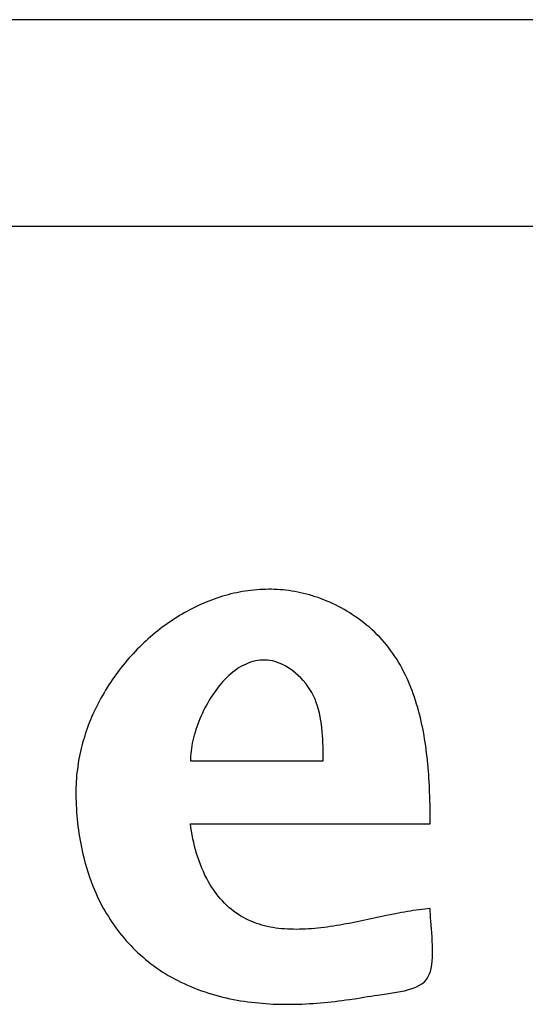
# Model space of a CAD drawing. Header units: inches. Extents: x 0 to 16, y 0 to 10.
# Tile 23 of 28: x 14.4365 to 14.4955, y 1.3079 to 1.423. Entities that reach past the tile are written whole.
import ezdxf

# ---------------------------------------------------------------- set-up
doc = ezdxf.new("R2010")
doc.units = ezdxf.units.IN
doc.header["$LTSCALE"] = 0.935
doc.header["$MEASUREMENT"] = 0
doc.layers.get('0').update_dxf_attribs({"linetype": 'CONTINUOUS'})

msp = doc.modelspace()

# ---------------------------------------------------------------- linework, layer by layer
at = {"color": 2, "linetype": 'CONTINUOUS'}
for p, q in [((14.54953, 1.42299), (14.17796, 1.42299)), ((13.82753, 1.39885), (14.54004, 1.39885)), ((14.46083, 1.35578), (14.46051, 1.35569)), ((14.46116, 1.35587), (14.46083, 1.35578)), ((14.4615, 1.35595), (14.46116, 1.35587)), ((14.46183, 1.35602), (14.4615, 1.35595)), ((14.46216, 1.35609), (14.46183, 1.35602)), ((14.46249, 1.35615), (14.46216, 1.35609)), ((14.46283, 1.3562), (14.46249, 1.35615)), ((14.46317, 1.35625), (14.46283, 1.3562)), ((14.4635, 1.35629), (14.46317, 1.35625)), ((14.46384, 1.35633), (14.4635, 1.35629)), ((14.46418, 1.35636), (14.46384, 1.35633)), ((14.46452, 1.35638), (14.46418, 1.35636)), ((14.46486, 1.3564), (14.46452, 1.35638)), ((14.4652, 1.35641), (14.46486, 1.3564)), ((14.46554, 1.35642), (14.4652, 1.35641)), ((14.46588, 1.35642), (14.46554, 1.35642)), ((14.46622, 1.35641), (14.46588, 1.35642)), ((14.46656, 1.35639), (14.46622, 1.35641)), ((14.4669, 1.35637), (14.46656, 1.35639)), ((14.46725, 1.35634), (14.4669, 1.35637)), ((14.46759, 1.35631), (14.46725, 1.35634)), ((14.46793, 1.35626), (14.46759, 1.35631)), ((14.46827, 1.35621), (14.46793, 1.35626)), ((14.46861, 1.35616), (14.46827, 1.35621)), ((14.46896, 1.35609), (14.46861, 1.35616)), ((14.4693, 1.35602), (14.46896, 1.35609)), ((14.46964, 1.35594), (14.4693, 1.35602)), ((14.46998, 1.35586), (14.46964, 1.35594)), ((14.47032, 1.35576), (14.46998, 1.35586)), ((14.47067, 1.35566), (14.47032, 1.35576)), ((14.45761, 1.35463), (14.4573, 1.35449)), ((14.45793, 1.35477), (14.45761, 1.35463)), ((14.45825, 1.3549), (14.45793, 1.35477)), ((14.45856, 1.35503), (14.45825, 1.3549)), ((14.45888, 1.35516), (14.45856, 1.35503)), ((14.45921, 1.35527), (14.45888, 1.35516)), ((14.45953, 1.35539), (14.45921, 1.35527)), ((14.45985, 1.35549), (14.45953, 1.35539)), ((14.46018, 1.3556), (14.45985, 1.35549)), ((14.46051, 1.35569), (14.46018, 1.3556)), ((14.47101, 1.35555), (14.47067, 1.35566)), ((14.47135, 1.35544), (14.47101, 1.35555)), ((14.47169, 1.35531), (14.47135, 1.35544)), ((14.47202, 1.35518), (14.47169, 1.35531)), ((14.47236, 1.35504), (14.47202, 1.35518)), ((14.4727, 1.3549), (14.47236, 1.35504)), ((14.47304, 1.35474), (14.4727, 1.3549)), ((14.47337, 1.35458), (14.47304, 1.35474)), ((14.45546, 1.35352), (14.45516, 1.35334)), ((14.45576, 1.35369), (14.45546, 1.35352)), ((14.45607, 1.35386), (14.45576, 1.35369)), ((14.45637, 1.35402), (14.45607, 1.35386)), ((14.45668, 1.35418), (14.45637, 1.35402)), ((14.45699, 1.35434), (14.45668, 1.35418)), ((14.4573, 1.35449), (14.45699, 1.35434)), ((14.47371, 1.35441), (14.47337, 1.35458)), ((14.47404, 1.35423), (14.47371, 1.35441)), ((14.47438, 1.35404), (14.47404, 1.35423)), ((14.47471, 1.35385), (14.47438, 1.35404)), ((14.47504, 1.35365), (14.47471, 1.35385)), ((14.47537, 1.35343), (14.47504, 1.35365)), ((14.4537, 1.35238), (14.45342, 1.35217)), ((14.45399, 1.35258), (14.4537, 1.35238)), ((14.45428, 1.35278), (14.45399, 1.35258)), ((14.45457, 1.35297), (14.45428, 1.35278)), ((14.45487, 1.35316), (14.45457, 1.35297)), ((14.45516, 1.35334), (14.45487, 1.35316)), ((14.4757, 1.35321), (14.47537, 1.35343)), ((14.47603, 1.35299), (14.4757, 1.35321)), ((14.47635, 1.35275), (14.47603, 1.35299)), ((14.47668, 1.3525), (14.47635, 1.35275)), ((14.47701, 1.35224), (14.47668, 1.3525)), ((14.45231, 1.35131), (14.45204, 1.35109)), ((14.45258, 1.35153), (14.45231, 1.35131)), ((14.45286, 1.35175), (14.45258, 1.35153)), ((14.45314, 1.35197), (14.45286, 1.35175)), ((14.45342, 1.35217), (14.45314, 1.35197)), ((14.47734, 1.35197), (14.47701, 1.35224)), ((14.47765, 1.35169), (14.47734, 1.35197)), ((14.47796, 1.3514), (14.47765, 1.35169)), ((14.47825, 1.35111), (14.47796, 1.3514)), ((14.45098, 1.35015), (14.45072, 1.3499)), ((14.45124, 1.35039), (14.45098, 1.35015)), ((14.4515, 1.35062), (14.45124, 1.35039)), ((14.45177, 1.35086), (14.4515, 1.35062)), ((14.45204, 1.35109), (14.45177, 1.35086)), ((14.47854, 1.35081), (14.47825, 1.35111)), ((14.47882, 1.35051), (14.47854, 1.35081)), ((14.47909, 1.3502), (14.47882, 1.35051)), ((14.47935, 1.34989), (14.47909, 1.3502)), ((14.44973, 1.34889), (14.44949, 1.34862)), ((14.44997, 1.34914), (14.44973, 1.34889)), ((14.45022, 1.3494), (14.44997, 1.34914)), ((14.45047, 1.34965), (14.45022, 1.3494)), ((14.45072, 1.3499), (14.45047, 1.34965)), ((14.4796, 1.34956), (14.47935, 1.34989)), ((14.47985, 1.34924), (14.4796, 1.34956)), ((14.48008, 1.34891), (14.47985, 1.34924)), ((14.48031, 1.34857), (14.48008, 1.34891)), ((14.44879, 1.34782), (14.44857, 1.34754)), ((14.44902, 1.34809), (14.44879, 1.34782)), ((14.44925, 1.34836), (14.44902, 1.34809)), ((14.44949, 1.34862), (14.44925, 1.34836)), ((14.46292, 1.34768), (14.46266, 1.34756)), ((14.46319, 1.34779), (14.46292, 1.34768)), ((14.46346, 1.34789), (14.46319, 1.34779)), ((14.46373, 1.34797), (14.46346, 1.34789)), ((14.46401, 1.34804), (14.46373, 1.34797)), ((14.46429, 1.34809), (14.46401, 1.34804)), ((14.46457, 1.34813), (14.46429, 1.34809)), ((14.46485, 1.34814), (14.46457, 1.34813)), ((14.46514, 1.34814), (14.46485, 1.34814)), ((14.46543, 1.34813), (14.46514, 1.34814)), ((14.46572, 1.34809), (14.46543, 1.34813)), ((14.46601, 1.34804), (14.46572, 1.34809)), ((14.4663, 1.34796), (14.46601, 1.34804)), ((14.4666, 1.34787), (14.4663, 1.34796)), ((14.4669, 1.34776), (14.4666, 1.34787)), ((14.46719, 1.34762), (14.4669, 1.34776)), ((14.48053, 1.34823), (14.48031, 1.34857)), ((14.48074, 1.34788), (14.48053, 1.34823)), ((14.48095, 1.34753), (14.48074, 1.34788)), ((14.44791, 1.3467), (14.4477, 1.34641)), ((14.44812, 1.34698), (14.44791, 1.3467)), ((14.44834, 1.34726), (14.44812, 1.34698)), ((14.44857, 1.34754), (14.44834, 1.34726)), ((14.46115, 1.34654), (14.46091, 1.34633)), ((14.46139, 1.34674), (14.46115, 1.34654)), ((14.46164, 1.34692), (14.46139, 1.34674)), ((14.46189, 1.3471), (14.46164, 1.34692)), ((14.46214, 1.34726), (14.46189, 1.3471)), ((14.4624, 1.34742), (14.46214, 1.34726)), ((14.46266, 1.34756), (14.4624, 1.34742)), ((14.46749, 1.34747), (14.46719, 1.34762)), ((14.46779, 1.34729), (14.46749, 1.34747)), ((14.4681, 1.34709), (14.46779, 1.34729)), ((14.4684, 1.34687), (14.4681, 1.34709)), ((14.4687, 1.34662), (14.4684, 1.34687)), ((14.469, 1.34635), (14.4687, 1.34662)), ((14.48115, 1.34717), (14.48095, 1.34753)), ((14.48133, 1.34681), (14.48115, 1.34717)), ((14.48152, 1.34645), (14.48133, 1.34681)), ((14.44709, 1.34553), (14.4469, 1.34523)), ((14.44729, 1.34583), (14.44709, 1.34553)), ((14.44749, 1.34612), (14.44729, 1.34583)), ((14.4477, 1.34641), (14.44749, 1.34612)), ((14.46001, 1.34539), (14.4598, 1.34513)), ((14.46023, 1.34564), (14.46001, 1.34539)), ((14.46045, 1.34588), (14.46023, 1.34564)), ((14.46068, 1.34611), (14.46045, 1.34588)), ((14.46091, 1.34633), (14.46068, 1.34611)), ((14.46931, 1.34606), (14.469, 1.34635)), ((14.46961, 1.34574), (14.46931, 1.34606)), ((14.4699, 1.34541), (14.46961, 1.34574)), ((14.47016, 1.34507), (14.4699, 1.34541)), ((14.48169, 1.34608), (14.48152, 1.34645)), ((14.48186, 1.34571), (14.48169, 1.34608)), ((14.48202, 1.34533), (14.48186, 1.34571)), ((14.44634, 1.34432), (14.44616, 1.34402)), ((14.44652, 1.34463), (14.44634, 1.34432)), ((14.4467, 1.34493), (14.44652, 1.34463)), ((14.4469, 1.34523), (14.4467, 1.34493)), ((14.45919, 1.34432), (14.459, 1.34404)), ((14.45939, 1.3446), (14.45919, 1.34432)), ((14.45959, 1.34487), (14.45939, 1.3446)), ((14.4598, 1.34513), (14.45959, 1.34487)), ((14.47039, 1.34471), (14.47016, 1.34507)), ((14.47061, 1.34435), (14.47039, 1.34471)), ((14.4708, 1.34397), (14.47061, 1.34435)), ((14.48218, 1.34495), (14.48202, 1.34533)), ((14.48232, 1.34457), (14.48218, 1.34495)), ((14.48246, 1.34418), (14.48232, 1.34457)), ((14.44565, 1.34308), (14.44549, 1.34276)), ((14.44581, 1.34339), (14.44565, 1.34308)), ((14.44598, 1.3437), (14.44581, 1.34339)), ((14.44616, 1.34402), (14.44598, 1.3437)), ((14.45846, 1.34316), (14.45829, 1.34286)), ((14.45863, 1.34346), (14.45846, 1.34316)), ((14.45881, 1.34375), (14.45863, 1.34346)), ((14.459, 1.34404), (14.45881, 1.34375)), ((14.47098, 1.34358), (14.4708, 1.34397)), ((14.47113, 1.34318), (14.47098, 1.34358)), ((14.47127, 1.34277), (14.47113, 1.34318)), ((14.4826, 1.34379), (14.48246, 1.34418)), ((14.48273, 1.3434), (14.4826, 1.34379)), ((14.48285, 1.343), (14.48273, 1.3434)), ((14.44518, 1.34212), (14.44504, 1.3418)), ((14.44533, 1.34244), (14.44518, 1.34212)), ((14.44549, 1.34276), (14.44533, 1.34244)), ((14.45797, 1.34224), (14.45782, 1.34192)), ((14.45813, 1.34255), (14.45797, 1.34224)), ((14.45829, 1.34286), (14.45813, 1.34255)), ((14.47139, 1.34236), (14.47127, 1.34277)), ((14.47149, 1.34194), (14.47139, 1.34236)), ((14.47159, 1.34151), (14.47149, 1.34194)), ((14.48297, 1.3426), (14.48285, 1.343)), ((14.48308, 1.3422), (14.48297, 1.3426)), ((14.48319, 1.3418), (14.48308, 1.3422)), ((14.44462, 1.34082), (14.4445, 1.34048)), ((14.44476, 1.34114), (14.44462, 1.34082)), ((14.44489, 1.34147), (14.44476, 1.34114)), ((14.44504, 1.3418), (14.44489, 1.34147)), ((14.45741, 1.34097), (14.45729, 1.34065)), ((14.45754, 1.34129), (14.45741, 1.34097)), ((14.45768, 1.34161), (14.45754, 1.34129)), ((14.45782, 1.34192), (14.45768, 1.34161)), ((14.47166, 1.34108), (14.47159, 1.34151)), ((14.47173, 1.34065), (14.47166, 1.34108)), ((14.48329, 1.3414), (14.48319, 1.3418)), ((14.48338, 1.34099), (14.48329, 1.3414)), ((14.48347, 1.34058), (14.48338, 1.34099)), ((14.44426, 1.33982), (14.44415, 1.33948)), ((14.44438, 1.34015), (14.44426, 1.33982)), ((14.4445, 1.34048), (14.44438, 1.34015)), ((14.45697, 1.33969), (14.45688, 1.33937)), ((14.45707, 1.34001), (14.45697, 1.33969)), ((14.45718, 1.34033), (14.45707, 1.34001)), ((14.45729, 1.34065), (14.45718, 1.34033)), ((14.47178, 1.34022), (14.47173, 1.34065)), ((14.47183, 1.33978), (14.47178, 1.34022)), ((14.47186, 1.33934), (14.47183, 1.33978)), ((14.48356, 1.34017), (14.48347, 1.34058)), ((14.48364, 1.33976), (14.48356, 1.34017)), ((14.48371, 1.33934), (14.48364, 1.33976)), ((14.44394, 1.33881), (14.44384, 1.33847)), ((14.44404, 1.33915), (14.44394, 1.33881)), ((14.44415, 1.33948), (14.44404, 1.33915)), ((14.45672, 1.33874), (14.45665, 1.33843)), ((14.4568, 1.33906), (14.45672, 1.33874)), ((14.45688, 1.33937), (14.4568, 1.33906)), ((14.47189, 1.33891), (14.47186, 1.33934)), ((14.47191, 1.33847), (14.47189, 1.33891)), ((14.48378, 1.33893), (14.48371, 1.33934)), ((14.48385, 1.33851), (14.48378, 1.33893)), ((14.48391, 1.3381), (14.48385, 1.33851)), ((14.44358, 1.33744), (14.44351, 1.3371)), ((14.44366, 1.33779), (14.44358, 1.33744)), ((14.44375, 1.33813), (14.44366, 1.33779)), ((14.44384, 1.33847), (14.44375, 1.33813)), ((14.4565, 1.33751), (14.45647, 1.33721)), ((14.45654, 1.33781), (14.4565, 1.33751)), ((14.45659, 1.33812), (14.45654, 1.33781)), ((14.45665, 1.33843), (14.45659, 1.33812)), ((14.47192, 1.33804), (14.47191, 1.33847)), ((14.47193, 1.33761), (14.47192, 1.33804)), ((14.47193, 1.33718), (14.47193, 1.33761)), ((14.48396, 1.33768), (14.48391, 1.3381)), ((14.48402, 1.33726), (14.48396, 1.33768)), ((14.44337, 1.33641), (14.44332, 1.33606)), ((14.44344, 1.33675), (14.44337, 1.33641)), ((14.44351, 1.3371), (14.44344, 1.33675)), ((14.45643, 1.33663), (14.45642, 1.33635)), ((14.45642, 1.33635), (14.47194, 1.33635)), ((14.45644, 1.33692), (14.45643, 1.33663)), ((14.45647, 1.33721), (14.45644, 1.33692)), ((14.47194, 1.33635), (14.47193, 1.33718)), ((14.48407, 1.33684), (14.48402, 1.33726)), ((14.48411, 1.33642), (14.48407, 1.33684)), ((14.48415, 1.33601), (14.48411, 1.33642)), ((14.44322, 1.33536), (14.44318, 1.33501)), ((14.44326, 1.33571), (14.44322, 1.33536)), ((14.44332, 1.33606), (14.44326, 1.33571)), ((14.48419, 1.33559), (14.48415, 1.33601)), ((14.48423, 1.33517), (14.48419, 1.33559)), ((14.48426, 1.33475), (14.48423, 1.33517)), ((14.44309, 1.33396), (14.44307, 1.33361)), ((14.44311, 1.33431), (14.44309, 1.33396)), ((14.44314, 1.33466), (14.44311, 1.33431)), ((14.44318, 1.33501), (14.44314, 1.33466)), ((14.48429, 1.33433), (14.48426, 1.33475)), ((14.48431, 1.33392), (14.48429, 1.33433)), ((14.48434, 1.3335), (14.48431, 1.33392)), ((14.44307, 1.33361), (14.44306, 1.33326)), ((14.44306, 1.33326), (14.44306, 1.3329)), ((14.44306, 1.3329), (14.44306, 1.33248)), ((14.48436, 1.33309), (14.48434, 1.3335)), ((14.48437, 1.33267), (14.48436, 1.33309)), ((14.44306, 1.33248), (14.44306, 1.33205)), ((14.44306, 1.33205), (14.44307, 1.33163)), ((14.44307, 1.33163), (14.44309, 1.3312)), ((14.48439, 1.33226), (14.48437, 1.33267)), ((14.4844, 1.33185), (14.48439, 1.33226)), ((14.48442, 1.33103), (14.4844, 1.33185)), ((14.44309, 1.3312), (14.44311, 1.33078)), ((14.44311, 1.33078), (14.44314, 1.33036)), ((14.48443, 1.33062), (14.48442, 1.33103)), ((14.48443, 1.33022), (14.48443, 1.33062)), ((14.44314, 1.33036), (14.44317, 1.32994)), ((14.44317, 1.32994), (14.44321, 1.32953)), ((14.44321, 1.32953), (14.44325, 1.32911)), ((14.48444, 1.32942), (14.48443, 1.33022)), ((14.48444, 1.32902), (14.48444, 1.32942)), ((14.44325, 1.32911), (14.44329, 1.3287)), ((14.44329, 1.3287), (14.44335, 1.32829)), ((14.44335, 1.32829), (14.44341, 1.32788)), ((14.45642, 1.32902), (14.48444, 1.32902)), ((14.45648, 1.32858), (14.45642, 1.32902)), ((14.45655, 1.32814), (14.45648, 1.32858)), ((14.45663, 1.3277), (14.45655, 1.32814)), ((14.44341, 1.32788), (14.44347, 1.32747)), ((14.44347, 1.32747), (14.44354, 1.32706)), ((14.44354, 1.32706), (14.44361, 1.32666)), ((14.45672, 1.32726), (14.45663, 1.3277)), ((14.45681, 1.32682), (14.45672, 1.32726)), ((14.44361, 1.32666), (14.44369, 1.32626)), ((14.44369, 1.32626), (14.44378, 1.32586)), ((14.44378, 1.32586), (14.44387, 1.32547)), ((14.45692, 1.32638), (14.45681, 1.32682)), ((14.45703, 1.32595), (14.45692, 1.32638)), ((14.45715, 1.32552), (14.45703, 1.32595)), ((14.44387, 1.32547), (14.44396, 1.32507)), ((14.44396, 1.32507), (14.44406, 1.32468)), ((14.44406, 1.32468), (14.44417, 1.32429)), ((14.45729, 1.32509), (14.45715, 1.32552)), ((14.45743, 1.32466), (14.45729, 1.32509)), ((14.44417, 1.32429), (14.44428, 1.32391)), ((14.44428, 1.32391), (14.4444, 1.32352)), ((14.4444, 1.32352), (14.44452, 1.32314)), ((14.45759, 1.32424), (14.45743, 1.32466)), ((14.45776, 1.32383), (14.45759, 1.32424)), ((14.45794, 1.32342), (14.45776, 1.32383)), ((14.44452, 1.32314), (14.44465, 1.32276)), ((14.44465, 1.32276), (14.44479, 1.32239)), ((14.44479, 1.32239), (14.44493, 1.32202)), ((14.45813, 1.32301), (14.45794, 1.32342)), ((14.45833, 1.32262), (14.45813, 1.32301)), ((14.45854, 1.32224), (14.45833, 1.32262)), ((14.44493, 1.32202), (14.44507, 1.32165)), ((14.44507, 1.32165), (14.44522, 1.32128)), ((14.44522, 1.32128), (14.44538, 1.32092)), ((14.45875, 1.32187), (14.45854, 1.32224)), ((14.45897, 1.32152), (14.45875, 1.32187)), ((14.4592, 1.32119), (14.45897, 1.32152)), ((14.44538, 1.32092), (14.44554, 1.32056)), ((14.44554, 1.32056), (14.44571, 1.32021)), ((14.44571, 1.32021), (14.44589, 1.31986)), ((14.45943, 1.32087), (14.4592, 1.32119)), ((14.45967, 1.32056), (14.45943, 1.32087)), ((14.45991, 1.32027), (14.45967, 1.32056)), ((14.46016, 1.31999), (14.45991, 1.32027)), ((14.44589, 1.31986), (14.44606, 1.31951)), ((14.44606, 1.31951), (14.44625, 1.31916)), ((14.44625, 1.31916), (14.44644, 1.31882)), ((14.46041, 1.31973), (14.46016, 1.31999)), ((14.46067, 1.31947), (14.46041, 1.31973)), ((14.46093, 1.31923), (14.46067, 1.31947)), ((14.4612, 1.31901), (14.46093, 1.31923)), ((14.46147, 1.31879), (14.4612, 1.31901)), ((14.4828, 1.31891), (14.48246, 1.31886)), ((14.48313, 1.31896), (14.4828, 1.31891)), ((14.48346, 1.319), (14.48313, 1.31896)), ((14.48379, 1.31904), (14.48346, 1.319)), ((14.48411, 1.31908), (14.48379, 1.31904)), ((14.48444, 1.31911), (14.48411, 1.31908)), ((14.48444, 1.31878), (14.48444, 1.31911)), ((14.44644, 1.31882), (14.44664, 1.31849)), ((14.44664, 1.31849), (14.44684, 1.31815)), ((14.44684, 1.31815), (14.44705, 1.31782)), ((14.44705, 1.31782), (14.44726, 1.3175)), ((14.46175, 1.31859), (14.46147, 1.31879)), ((14.46203, 1.3184), (14.46175, 1.31859)), ((14.46232, 1.31822), (14.46203, 1.3184)), ((14.46261, 1.31805), (14.46232, 1.31822)), ((14.4629, 1.31789), (14.46261, 1.31805)), ((14.4632, 1.31775), (14.4629, 1.31789)), ((14.47716, 1.31782), (14.47643, 1.31766)), ((14.47932, 1.31827), (14.47716, 1.31782)), ((14.48039, 1.31849), (14.47932, 1.31827)), ((14.48074, 1.31856), (14.48039, 1.31849)), ((14.48109, 1.31862), (14.48074, 1.31856)), ((14.48143, 1.31869), (14.48109, 1.31862)), ((14.48178, 1.31875), (14.48143, 1.31869)), ((14.48212, 1.31881), (14.48178, 1.31875)), ((14.48246, 1.31886), (14.48212, 1.31881)), ((14.48446, 1.31842), (14.48444, 1.31878)), ((14.48448, 1.31803), (14.48446, 1.31842)), ((14.48452, 1.31762), (14.48448, 1.31803)), ((14.44726, 1.3175), (14.44748, 1.31718)), ((14.44748, 1.31718), (14.44771, 1.31686)), ((14.44771, 1.31686), (14.44794, 1.31655)), ((14.46351, 1.31761), (14.4632, 1.31775)), ((14.46381, 1.31749), (14.46351, 1.31761)), ((14.46413, 1.31737), (14.46381, 1.31749)), ((14.46444, 1.31727), (14.46413, 1.31737)), ((14.46476, 1.31717), (14.46444, 1.31727)), ((14.46508, 1.31708), (14.46476, 1.31717)), ((14.4654, 1.317), (14.46508, 1.31708)), ((14.46573, 1.31693), (14.4654, 1.317)), ((14.46606, 1.31687), (14.46573, 1.31693)), ((14.4664, 1.31682), (14.46606, 1.31687)), ((14.46673, 1.31678), (14.4664, 1.31682)), ((14.46707, 1.31674), (14.46673, 1.31678)), ((14.46741, 1.31671), (14.46707, 1.31674)), ((14.46776, 1.31669), (14.46741, 1.31671)), ((14.4681, 1.31667), (14.46776, 1.31669)), ((14.46845, 1.31667), (14.4681, 1.31667)), ((14.4688, 1.31666), (14.46845, 1.31667)), ((14.46916, 1.31667), (14.4688, 1.31666)), ((14.46951, 1.31668), (14.46916, 1.31667)), ((14.46987, 1.31669), (14.46951, 1.31668)), ((14.47022, 1.31672), (14.46987, 1.31669)), ((14.47058, 1.31674), (14.47022, 1.31672)), ((14.47094, 1.31677), (14.47058, 1.31674)), ((14.4713, 1.31681), (14.47094, 1.31677)), ((14.47167, 1.31685), (14.4713, 1.31681)), ((14.47203, 1.31689), (14.47167, 1.31685)), ((14.4724, 1.31694), (14.47203, 1.31689)), ((14.47276, 1.317), (14.4724, 1.31694)), ((14.47313, 1.31705), (14.47276, 1.317)), ((14.47349, 1.31711), (14.47313, 1.31705)), ((14.47386, 1.31717), (14.47349, 1.31711)), ((14.47459, 1.3173), (14.47386, 1.31717)), ((14.47496, 1.31737), (14.47459, 1.3173)), ((14.47569, 1.31751), (14.47496, 1.31737)), ((14.47643, 1.31766), (14.47569, 1.31751)), ((14.48459, 1.31672), (14.48452, 1.31762)), ((14.48462, 1.31626), (14.48459, 1.31672)), ((14.44794, 1.31655), (14.44818, 1.31624)), ((14.44818, 1.31624), (14.44842, 1.31594)), ((14.44842, 1.31594), (14.44867, 1.31564)), ((14.44867, 1.31564), (14.44893, 1.31534)), ((14.48466, 1.31578), (14.48462, 1.31626)), ((14.48468, 1.3153), (14.48466, 1.31578)), ((14.44893, 1.31534), (14.44919, 1.31505)), ((14.44919, 1.31505), (14.44946, 1.31476)), ((14.44946, 1.31476), (14.44973, 1.31448)), ((14.44973, 1.31448), (14.45001, 1.31421)), ((14.48471, 1.31481), (14.48468, 1.3153)), ((14.48472, 1.31433), (14.48471, 1.31481)), ((14.48471, 1.31386), (14.48472, 1.31433)), ((14.45001, 1.31421), (14.4503, 1.31393)), ((14.4503, 1.31393), (14.45059, 1.31367)), ((14.45059, 1.31367), (14.45089, 1.31341)), ((14.45089, 1.31341), (14.45119, 1.31315)), ((14.48467, 1.31295), (14.4847, 1.3134)), ((14.4847, 1.3134), (14.48471, 1.31386)), ((14.45119, 1.31315), (14.4515, 1.3129)), ((14.4515, 1.3129), (14.45182, 1.31265)), ((14.45182, 1.31265), (14.45214, 1.31241)), ((14.45214, 1.31241), (14.45247, 1.31218)), ((14.45247, 1.31218), (14.4528, 1.31195)), ((14.48445, 1.31173), (14.48454, 1.31211)), ((14.48454, 1.31211), (14.48461, 1.31252)), ((14.48461, 1.31252), (14.48467, 1.31295)), ((14.4528, 1.31195), (14.45314, 1.31172)), ((14.45314, 1.31172), (14.45349, 1.31151)), ((14.45349, 1.31151), (14.45384, 1.31129)), ((14.45384, 1.31129), (14.4542, 1.31109)), ((14.4542, 1.31109), (14.45457, 1.31088)), ((14.45457, 1.31088), (14.45494, 1.31069)), ((14.48399, 1.3108), (14.48417, 1.31107)), ((14.48417, 1.31107), (14.48432, 1.31139)), ((14.48432, 1.31139), (14.48445, 1.31173)), ((14.45494, 1.31069), (14.45532, 1.3105)), ((14.45532, 1.3105), (14.4557, 1.31032)), ((14.4557, 1.31032), (14.45609, 1.31014)), ((14.45609, 1.31014), (14.45649, 1.30997)), ((14.45649, 1.30997), (14.45689, 1.3098)), ((14.45689, 1.3098), (14.4573, 1.30965)), ((14.4819, 1.30962), (14.48234, 1.30976)), ((14.48234, 1.30976), (14.48274, 1.30992)), ((14.48274, 1.30992), (14.48312, 1.3101)), ((14.48312, 1.3101), (14.48346, 1.31031)), ((14.48346, 1.31031), (14.48375, 1.31054)), ((14.48375, 1.31054), (14.48399, 1.3108)), ((14.4573, 1.30965), (14.45772, 1.30949)), ((14.45772, 1.30949), (14.45814, 1.30935)), ((14.45814, 1.30935), (14.45855, 1.30922)), ((14.45855, 1.30922), (14.45897, 1.30909)), ((14.45897, 1.30909), (14.45938, 1.30897)), ((14.45938, 1.30897), (14.45979, 1.30886)), ((14.45979, 1.30886), (14.46021, 1.30875)), ((14.46021, 1.30875), (14.46062, 1.30866)), ((14.46062, 1.30866), (14.46104, 1.30856)), ((14.46104, 1.30856), (14.46146, 1.30848)), ((14.47501, 1.30847), (14.47586, 1.3086)), ((14.47586, 1.3086), (14.47628, 1.30866)), ((14.47628, 1.30866), (14.4767, 1.30873)), ((14.4767, 1.30873), (14.47712, 1.3088)), ((14.47712, 1.3088), (14.47754, 1.30887)), ((14.47754, 1.30887), (14.47788, 1.30893)), ((14.47788, 1.30893), (14.47826, 1.30898)), ((14.47826, 1.30898), (14.47911, 1.30909)), ((14.47911, 1.30909), (14.47956, 1.30916)), ((14.47956, 1.30916), (14.48003, 1.30923)), ((14.48003, 1.30923), (14.48051, 1.30931)), ((14.48051, 1.30931), (14.48098, 1.3094)), ((14.48098, 1.3094), (14.48145, 1.3095)), ((14.48145, 1.3095), (14.4819, 1.30962)), ((14.46146, 1.30848), (14.46188, 1.3084)), ((14.46188, 1.3084), (14.46229, 1.30833)), ((14.46229, 1.30833), (14.46271, 1.30826)), ((14.46271, 1.30826), (14.46313, 1.3082)), ((14.46313, 1.3082), (14.46356, 1.30815)), ((14.46356, 1.30815), (14.46398, 1.3081)), ((14.46398, 1.3081), (14.4644, 1.30806)), ((14.4644, 1.30806), (14.46482, 1.30802)), ((14.46482, 1.30802), (14.46524, 1.30799)), ((14.46524, 1.30799), (14.46567, 1.30796)), ((14.46567, 1.30796), (14.46609, 1.30794)), ((14.46609, 1.30794), (14.46652, 1.30792)), ((14.46652, 1.30792), (14.46694, 1.30791)), ((14.46694, 1.30791), (14.46737, 1.30791)), ((14.46737, 1.30791), (14.46779, 1.30791)), ((14.46779, 1.30791), (14.46822, 1.30791)), ((14.46822, 1.30791), (14.46864, 1.30792)), ((14.46864, 1.30792), (14.46907, 1.30793)), ((14.46907, 1.30793), (14.46949, 1.30794)), ((14.46949, 1.30794), (14.46992, 1.30796)), ((14.46992, 1.30796), (14.47034, 1.30799)), ((14.47034, 1.30799), (14.47077, 1.30801)), ((14.47077, 1.30801), (14.4712, 1.30804)), ((14.4712, 1.30804), (14.47162, 1.30808)), ((14.47162, 1.30808), (14.47205, 1.30812)), ((14.47205, 1.30812), (14.47247, 1.30816)), ((14.47247, 1.30816), (14.4729, 1.3082)), ((14.4729, 1.3082), (14.47332, 1.30825)), ((14.47332, 1.30825), (14.47374, 1.3083)), ((14.47374, 1.3083), (14.47417, 1.30836)), ((14.47417, 1.30836), (14.47459, 1.30841)), ((14.47459, 1.30841), (14.47501, 1.30847))]:
    msp.add_line(p, q, dxfattribs=at)

doc.saveas('drawing.dxf')
